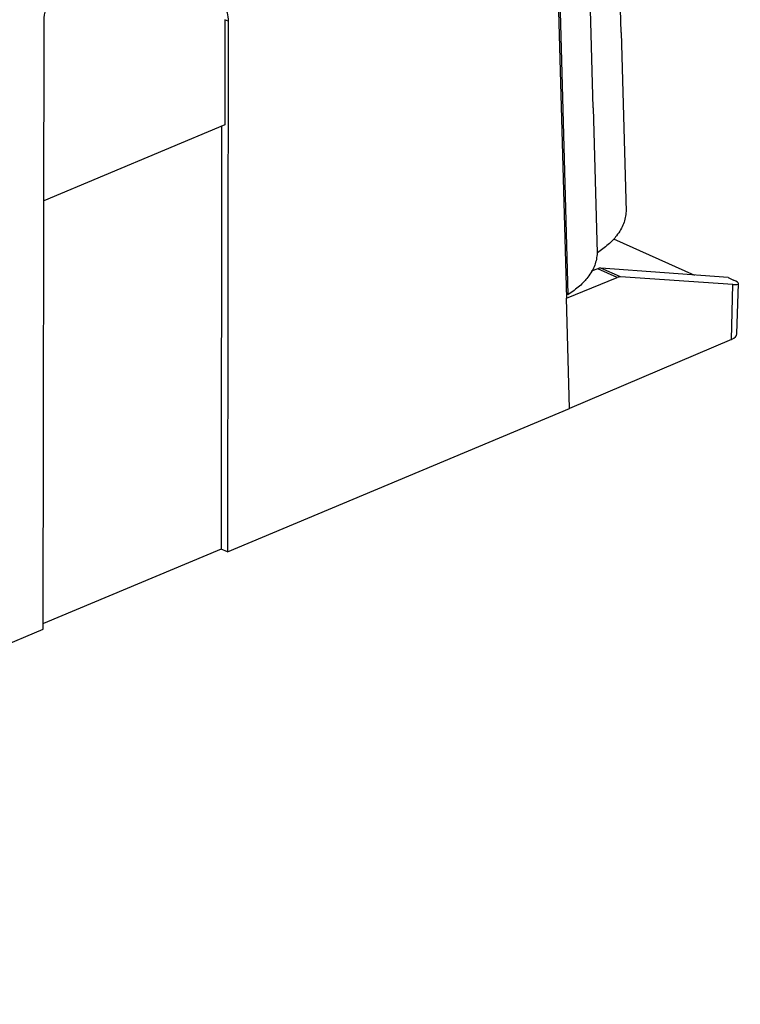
# Model space of a CAD drawing. Extents: x 51 to 741, y 25 to 594.
# Tile 58 of 77: x 680 to 741, y 32 to 115. Entities that reach past the tile are written whole.
import ezdxf

# ---------------------------------------------------------------- set-up
doc = ezdxf.new("R2010")
doc.units = 0
doc.layers.get('0').update_dxf_attribs({"linetype": 'CONTINUOUS'})

msp = doc.modelspace()

# ---------------------------------------------------------------- linework, layer by layer
at = {"color": 7, "linetype": 'Continuous'}
for p, q in [((730.651, 113.588), (730.107, 133.41)), ((728.308, 107.285), (727.832, 124.653)), ((725.369, 116.405), (726.067, 91.364)), ((726.224, 91.656), (725.535, 116.391)), ((682.252, 63.649), (682.316, 114.602)), ((697.462, 114.671), (697.451, 105.859)), ((697.733, 114.55), (697.462, 114.671)), ((697.733, 114.55), (697.678, 70.116)), ((730.65, 113.601), (731.068, 98.62)), ((728.307, 107.297), (728.646, 95.138)), ((697.451, 105.859), (682.297, 99.507)), ((697.179, 105.746), (697.135, 70.359)), ((730.012, 96.317), (736.781, 93.288)), ((728.684, 93.82), (728.144, 93.609)), ((730.323, 93.087), (728.684, 93.82)), ((730.583, 93.133), (728.949, 93.864)), ((739.613, 93.079), (728.949, 93.864)), ((726.067, 91.364), (730.323, 93.087)), ((740.012, 92.495), (730.583, 93.133)), ((739.613, 93.079), (740.071, 92.874)), ((739.878, 87.903), (740.012, 92.495)), ((740.35, 88.376), (740.473, 92.582)), ((726.057, 91.731), (726.224, 91.656)), ((726.325, 82.126), (726.067, 91.364)), ((739.878, 87.903), (726.325, 82.126)), ((697.678, 70.116), (726.325, 82.126)), ((697.135, 70.359), (682.253, 64.12)), ((697.678, 70.116), (697.135, 70.359)), ((607.337, 32.243), (682.252, 63.649))]:
    msp.add_line(p, q, dxfattribs=at)
for centre, major_axis, ratio, start_param, end_param in [((728.67, 92.924), (0.449, 0.894), 0.658622, 0.265536, 0.631844), ((730.309, 92.19), (0.435, 0.9), 0.648727, 0.255585, 0.621892), ((738.983, 92.952), (1.488, -0.38), 0.17664, 5.519516, 7.080384), ((738.849, 88.354), (1.501, 0.038), 0.43127, 5.456512, 6.259802)]:
    msp.add_ellipse(centre, major_axis=major_axis, ratio=ratio, start_param=start_param, end_param=end_param, dxfattribs=at)
for points, knots in [([(682.316, 114.602), (682.34, 114.913), (682.39, 115.534), (682.771, 116.493), (683.331, 117.337), (684.028, 117.972), (684.788, 118.354), (685.255, 118.34), (685.489, 118.332)], [0, 0, 0, 0, 0.166617, 0.333234, 0.499851, 0.666468, 0.833086, 1, 1, 1, 1]), ([(696.499, 116.432), (696.672, 116.381), (697.027, 116.276), (697.422, 115.851), (697.685, 115.271), (697.717, 114.787), (697.733, 114.55)], [0, 0, 0, 0, 0.245064, 0.5, 0.754936, 1, 1, 1, 1]), ([(731.068, 98.62), (731.022, 98.274), (730.93, 97.587), (730.363, 96.654), (729.607, 95.832), (728.968, 95.371), (728.646, 95.138)], [0, 0, 0, 0, 0.2854679, 0.5665375, 0.7813333, 1, 1, 1, 1]), ([(728.646, 95.138), (728.602, 94.794), (728.515, 94.111), (727.955, 93.18), (727.199, 92.356), (726.551, 91.891), (726.224, 91.656)], [0, 0, 0, 0, 0.284055, 0.562697, 0.779294, 1, 1, 1, 1])]:
    msp.add_open_spline(points, degree=3, knots=knots, dxfattribs=at)

doc.saveas('drawing.dxf')
